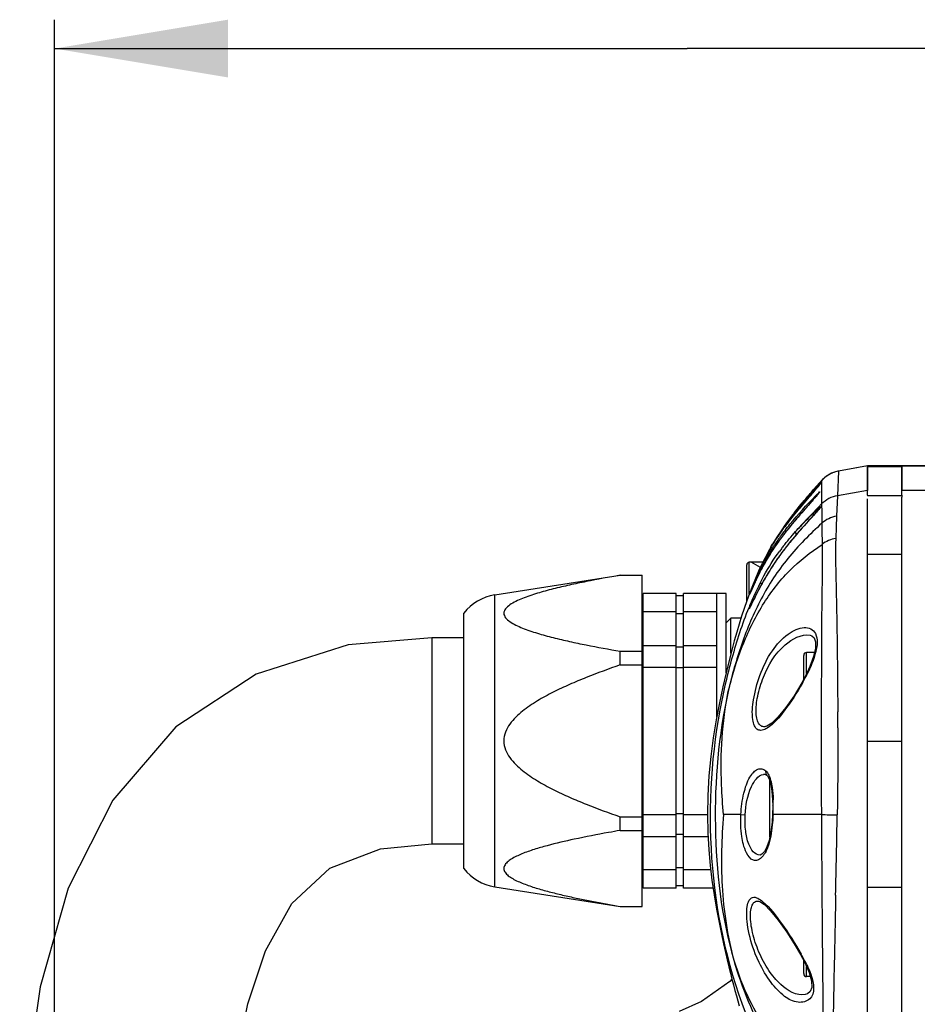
# Model space of a CAD drawing. Header units: millimetres. Extents: x -741 to 6994, y 0 to 4947.
# Tile 16 of 97: x 1267 to 1450, y 3708 to 3909. Entities that reach past the tile are written whole.
import ezdxf

# ---------------------------------------------------------------- set-up
doc = ezdxf.new("R2010")
doc.units = ezdxf.units.MM
doc.header["$LTSCALE"] = 384.676471
doc.layers.get('0').update_dxf_attribs({"linetype": 'CONTINUOUS'})
for name, color, linetype in [('304102000211DXF_CONTINUOUS_LINE', 7, 'CONTINUOUS'), ('304102000212DXF_CONTINUOUS_LINE', 7, 'CONTINUOUS'), ('304103000200DXF_CONTINUOUS_LINE', 7, 'CONTINUOUS'), ('304104000572DXF_CONTINUOUS_LINE', 7, 'CONTINUOUS'), ('304105000405DXF_CONTINUOUS_LINE', 7, 'CONTINUOUS'), ('304109000080DXF_CONTINUOUS_LINE', 7, 'CONTINUOUS'), ('304109000081DXF_CONTINUOUS_LINE', 7, 'CONTINUOUS'), ('304109000083DXF_CONTINUOUS_LINE', 7, 'CONTINUOUS'), ('501023000054DXF_CONTINUOUS_LINE', 7, 'CONTINUOUS'), ('501023000062DXF_CONTINUOUS_LINE', 7, 'CONTINUOUS'), ('R20-1600T2_XDXF_CONTINUOUS_LINE', 7, 'CONTINUOUS'), ('运动范围_DXF_DIMENSION', 7, 'CONTINUOUS')]:
    doc.layers.add(name, color=color, linetype=linetype)
doc.styles.get("Standard").update_dxf_attribs({"font": 'txt', "width": 0.7})
doc.dimstyles.new('DIMSTYLE_2', dxfattribs={"dimtxt": 58.823529, "dimasz": 35.294118, "dimexe": 1, "dimexo": 0, "dimgap": 2.5, "dimtad": 1, "dimdsep": 46, "dimtxsty": 'Standard', "dimblk": '_FILLED', "dimblk1": '_FILLED', "dimblk2": '_FILLED', "dimcen": 0.09, "dimclrt": 5, "dimazin": 2, "dimtp": 0.01, "dimtm": 0.01, "dimtfac": 1, "dimtofl": 0, "dimtmove": 0, "dimatfit": 3, "dimldrblk": '_FILLED', "dimfxl": 0, "dimtolj": 1, "dimarcsym": 0})

# ---------------------------------------------------------------- blocks, each defined once
blk = doc.blocks.new('_FILLED')
at = {"color": 0, "linetype": 'ByBlock'}
blk.add_solid([(0, 0), (-1, 0.1667), (-1, -0.1667)], dxfattribs=at)
blk = doc.blocks.new('*D5')
at = {"layer": '运动范围_DXF_DIMENSION', "color": 2, "linetype": 'Continuous', "transparency": 16777216}
for p, q in [((1274.07, 3421.21), (1274.07, 3908.78)), ((1531.57, 3770.46), (1531.57, 3908.78)), ((1274.07, 3902.9), (1402.82, 3902.9)), ((1531.57, 3902.9), (1402.82, 3902.9))]:
    blk.add_line(p, q, dxfattribs=at)
at = {"layer": '运动范围_DXF_DIMENSION', "color": 2, "linetype": 'Continuous', "transparency": 16777216, "xscale": 35.2941176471, "yscale": 35.2941176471, "zscale": 35.2941176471, "rotation": 180}
blk.add_blockref('_FILLED', (1274.07, 3902.9), dxfattribs=at)
at = {"layer": '运动范围_DXF_DIMENSION', "color": 2, "linetype": 'Continuous', "transparency": 16777216, "xscale": 35.2941176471, "yscale": 35.2941176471, "zscale": 35.2941176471}
blk.add_blockref('_FILLED', (1531.57, 3902.9), dxfattribs=at)

msp = doc.modelspace()

# ---------------------------------------------------------------- linework, layer by layer
at = {"layer": '304102000211DXF_CONTINUOUS_LINE', "color": 7, "linetype": 'Continuous'}
for p, q in [((1454.539, 3817.949), (1439.571, 3817.901)), ((1439.571, 3817.754), (1439.571, 3817.9)), ((1446.571, 3817.754), (1439.571, 3817.754)), ((1446.571, 3811.982), (1446.571, 3817.754)), ((1446.571, 3682.258), (1446.571, 3811.586))]:
    msp.add_line(p, q, dxfattribs=at)
at = {"layer": '304102000211DXF_CONTINUOUS_LINE', "color": 9, "linetype": 'Continuous'}
for p, q in [((1439.571, 3817.9), (1442.682, 3817.911)), ((1442.682, 3817.911), (1445.501, 3817.921)), ((1445.501, 3817.921), (1446.567, 3817.924)), ((1473.571, 3812.931), (1446.571, 3812.931))]:
    msp.add_line(p, q, dxfattribs=at)
msp.add_open_spline([(1446.567, 3817.924), (1448.582, 3817.931), (1450.598, 3817.937), (1452.613, 3817.943)], degree=3, dxfattribs=at)
at = {"layer": '304102000212DXF_CONTINUOUS_LINE', "color": 7, "linetype": 'Continuous'}
for p, q in [((1439.571, 3817.907), (1433.656, 3816.85)), ((1439.571, 3817.754), (1439.571, 3817.906)), ((1439.571, 3811.968), (1439.571, 3817.677)), ((1429.065, 3813.637), (1428.54, 3813.037)), ((1429.27, 3813.432), (1428.795, 3812.883)), ((1429.485, 3814.114), (1429.065, 3813.637)), ((1429.529, 3813.733), (1429.27, 3813.432)), ((1429.81, 3814.479), (1429.485, 3814.114)), ((1429.742, 3813.982), (1429.529, 3813.733)), ((1429.91, 3814.18), (1429.742, 3813.982)), ((1430.034, 3814.328), (1429.91, 3814.18)), ((1428.93, 3811.514), (1428.522, 3811.049)), ((1424.699, 3808.425), (1426.271, 3810.375)), ((1427.307, 3811.169), (1426.796, 3810.575)), ((1427.476, 3809.866), (1426.848, 3809.155)), ((1428.522, 3811.049), (1427.476, 3809.866)), ((1439.571, 3682.012), (1439.571, 3811.214)), ((1428.949, 3808.269), (1428.484, 3807.758)), ((1422.952, 3806.101), (1421.973, 3804.701)), ((1421.111, 3803.388), (1420.24, 3801.969)), ((1421.973, 3804.701), (1421.111, 3803.388)), ((1419.916, 3801.412), (1420.24, 3801.968)), ((1416.122, 3793.476), (1415.533, 3791.956)), ((1416.74, 3794.978), (1416.122, 3793.476)), ((1415.989, 3792.767), (1415.651, 3791.981)), ((1416.124, 3793.076), (1415.989, 3792.767)), ((1418.73, 3755.093), (1418.735, 3755.092)), ((1419.102, 3754.904), (1419.195, 3754.804)), ((1420.236, 3747.234), (1420.222, 3746.908)), ((1420.261, 3748.38), (1420.236, 3747.234)), ((1420.262, 3748.694), (1420.261, 3748.38)), ((1418.871, 3739.904), (1418.875, 3739.91))]:
    msp.add_line(p, q, dxfattribs=at)
at = {"layer": '304102000212DXF_CONTINUOUS_LINE', "color": 9, "linetype": 'Continuous'}
for p, q in [((1433.669, 3816.852), (1433.439, 3811.851)), ((1433.655, 3816.85), (1433.669, 3816.852)), ((1428.962, 3813.212), (1429.113, 3813.38)), ((1430.186, 3814.883), (1430.191, 3814.545)), ((1430.191, 3814.522), (1430.197, 3813.778)), ((1430.197, 3813.778), (1430.204, 3812.767)), ((1429.003, 3811.597), (1428.874, 3811.45)), ((1429.074, 3811.678), (1429.003, 3811.597)), ((1430.204, 3812.767), (1430.212, 3811.545)), ((1430.212, 3811.545), (1430.215, 3811.013)), ((1433.439, 3811.851), (1433.265, 3807.69)), ((1439.571, 3812.931), (1433.439, 3811.851)), ((1430.215, 3811.013), (1430.221, 3810.167)), ((1430.221, 3810.167), (1430.235, 3808.493)), ((1430.235, 3808.493), (1430.242, 3807.949)), ((1430.242, 3807.949), (1430.266, 3806.241)), ((1422.578, 3805.518), (1422.629, 3805.588)), ((1423.517, 3805.233), (1423.476, 3805.181)), ((1418.759, 3798.351), (1418.722, 3798.286)), ((1415.947, 3789.736), (1415.864, 3789.562)), ((1427.872, 3783.436), (1427.902, 3783.431)), ((1433.42, 3778.184), (1433.423, 3777.875)), ((1433.447, 3775.669), (1433.454, 3774.937)), ((1433.48, 3771.941), (1433.482, 3771.683)), ((1430.152, 3767.288), (1430.152, 3766.926)), ((1433.5, 3768.941), (1433.503, 3768.274)), ((1433.503, 3768.274), (1433.506, 3767.86)), ((1419.658, 3742.316), (1419.658, 3753.781)), ((1413.786, 3746.931), (1410.264, 3746.931)), ((1413.786, 3746.931), (1414.669, 3746.885)), ((1430.169, 3746.931), (1420.336, 3746.931)), ((1430.169, 3746.931), (1430.171, 3746.598)), ((1433.08, 3730.48), (1432.947, 3723.915)), ((1432.942, 3723.653), (1432.906, 3721.904)), ((1432.947, 3723.915), (1432.942, 3723.653)), ((1417.489, 3716.822), (1416.725, 3718.592)), ((1432.778, 3715.662), (1432.741, 3713.887)), ((1432.783, 3715.926), (1432.778, 3715.662)), ((1426.896, 3710.254), (1426.879, 3710.251))]:
    msp.add_line(p, q, dxfattribs=at)
at = {"layer": '304102000212DXF_CONTINUOUS_LINE', "color": 7, "linetype": 'Continuous'}
for points in [[(1433.657, 3816.85), (1433.509, 3816.822), (1432.854, 3816.649), (1432.241, 3816.412), (1431.68, 3816.122), (1431.191, 3815.804), (1430.792, 3815.488), (1430.515, 3815.235), (1430.358, 3815.078), (1430.252, 3814.966), (1430.155, 3814.862), (1430.054, 3814.751), (1429.81, 3814.479)], [(1430.142, 3814.462), (1430.142, 3814.462), (1430.135, 3814.452), (1430.113, 3814.425), (1430.079, 3814.383), (1430.034, 3814.328)], [(1428.54, 3813.037), (1428.238, 3812.689), (1427.91, 3812.311), (1427.557, 3811.9), (1427.18, 3811.458), (1426.781, 3810.986), (1426.275, 3810.38)], [(1428.795, 3812.883), (1428.422, 3812.453), (1428.219, 3812.22), (1427.307, 3811.169)], [(1429.74, 3812.474), (1429.738, 3812.471), (1429.712, 3812.437), (1429.663, 3812.374), (1429.592, 3812.288), (1429.501, 3812.178), (1429.389, 3812.045), (1429.256, 3811.89), (1429.103, 3811.713), (1428.93, 3811.514)], [(1426.796, 3810.575), (1426.527, 3810.261), (1426.251, 3809.937), (1425.968, 3809.603), (1425.677, 3809.258), (1425.38, 3808.903), (1425.077, 3808.538), (1424.769, 3808.163), (1424.455, 3807.778), (1424.138, 3807.384), (1423.816, 3806.979), (1423.491, 3806.565), (1423.164, 3806.141), (1422.836, 3805.707), (1422.702, 3805.529)], [(1429.928, 3809.4), (1429.926, 3809.397), (1429.894, 3809.353), (1429.83, 3809.273), (1429.741, 3809.165), (1429.627, 3809.032), (1429.49, 3808.875), (1429.331, 3808.695), (1429.15, 3808.493), (1428.949, 3808.269)], [(1424.7, 3808.427), (1424.119, 3807.675), (1422.952, 3806.101)], [(1426.848, 3809.155), (1426.512, 3808.771), (1426.16, 3808.369), (1425.796, 3807.949), (1425.419, 3807.512), (1425.031, 3807.057), (1424.632, 3806.586), (1424.224, 3806.097), (1423.809, 3805.592)], [(1428.484, 3807.758), (1427.941, 3807.162), (1427.327, 3806.487)], [(1423.809, 3805.592), (1423.386, 3805.07), (1422.958, 3804.532), (1422.526, 3803.977), (1422.189, 3803.534)], [(1427.327, 3806.487), (1426.995, 3806.12), (1426.65, 3805.736), (1426.29, 3805.333), (1425.919, 3804.913), (1425.536, 3804.475), (1425.144, 3804.021), (1424.743, 3803.551), (1424.334, 3803.064), (1423.919, 3802.561), (1423.499, 3802.042), (1423.076, 3801.508), (1422.65, 3800.959), (1422.326, 3800.532)], [(1422.189, 3803.534), (1422.052, 3803.353), (1421.784, 3802.992), (1421.52, 3802.631), (1421.261, 3802.27), (1421.006, 3801.908), (1420.756, 3801.546), (1420.511, 3801.185)], [(1419.916, 3801.412), (1419.826, 3801.254), (1419.63, 3800.904), (1419.44, 3800.557), (1419.256, 3800.215), (1419.078, 3799.878), (1418.907, 3799.547)], [(1422.326, 3800.532), (1422.133, 3800.274), (1421.684, 3799.661), (1421.248, 3799.049), (1420.828, 3798.44), (1420.422, 3797.835), (1420.033, 3797.236), (1419.661, 3796.646), (1419.306, 3796.067), (1418.968, 3795.501), (1418.647, 3794.949), (1418.344, 3794.415), (1418.058, 3793.899), (1417.789, 3793.403), (1417.538, 3792.93), (1417.303, 3792.481), (1417.085, 3792.056), (1416.884, 3791.658), (1416.699, 3791.286), (1416.529, 3790.942), (1416.375, 3790.625), (1416.235, 3790.337)], [(1420.511, 3801.185), (1420.272, 3800.824), (1420.038, 3800.465), (1419.811, 3800.107), (1419.589, 3799.751), (1419.373, 3799.398), (1419.164, 3799.048), (1418.96, 3798.701), (1418.763, 3798.359), (1418.573, 3798.022), (1418.388, 3797.689), (1418.21, 3797.362)], [(1418.397, 3798.576), (1418.074, 3797.92), (1417.391, 3796.46), (1416.74, 3794.978)], [(1418.21, 3797.362), (1418.038, 3797.041), (1417.872, 3796.727), (1417.713, 3796.42), (1417.56, 3796.12), (1417.413, 3795.828), (1417.272, 3795.545), (1417.138, 3795.271), (1417.01, 3795.005)], [(1417.01, 3795.005), (1416.888, 3794.75), (1416.772, 3794.504), (1416.662, 3794.268), (1416.558, 3794.042), (1416.46, 3793.827), (1416.367, 3793.623), (1416.281, 3793.429), (1416.124, 3793.076)], [(1415.533, 3791.956), (1414.973, 3790.421), (1414.44, 3788.878), (1413.93, 3787.319), (1413.435, 3785.726), (1412.945, 3784.074), (1412.449, 3782.32), (1411.932, 3780.406), (1411.382, 3778.271), (1410.779, 3775.816), (1410.118, 3772.957), (1409.423, 3769.697), (1408.757, 3766.185), (1408.161, 3762.52), (1407.661, 3758.724), (1407.275, 3754.778), (1407.037, 3750.78), (1406.962, 3746.863), (1407.039, 3743.182), (1407.237, 3739.765), (1407.529, 3736.569), (1407.895, 3733.531), (1408.331, 3730.554), (1408.823, 3727.651), (1409.333, 3724.945), (1409.811, 3722.598), (1410.243, 3720.6)], [(1415.651, 3791.981), (1415.63, 3791.934), (1415.614, 3791.898), (1415.603, 3791.874), (1415.602, 3791.871)], [(1416.235, 3790.337), (1415.815, 3789.463), (1415.742, 3789.312), (1415.68, 3789.187), (1415.63, 3789.087), (1415.592, 3789.014), (1415.568, 3788.968), (1415.566, 3788.964)], [(1427.872, 3783.436), (1428.241, 3783.329), (1428.711, 3782.909), (1428.976, 3782.067), (1428.948, 3780.777), (1428.583, 3779.123), (1427.852, 3777.101), (1427.061, 3775.375)], [(1427.061, 3775.375), (1426.216, 3773.769), (1424.629, 3771.132), (1422.94, 3768.71), (1421.407, 3766.842), (1420.089, 3765.56), (1419.059, 3764.9), (1418.849, 3764.836)], [(1418.735, 3755.092), (1418.918, 3755.032), (1419.099, 3754.907)], [(1419.195, 3754.804), (1419.529, 3754.202), (1419.854, 3753.146)], [(1419.854, 3753.146), (1420.097, 3751.708), (1420.234, 3749.949), (1420.262, 3748.695)], [(1420.222, 3746.909), (1420.121, 3745.408), (1419.868, 3743.325), (1419.513, 3741.616), (1419.091, 3740.357), (1418.875, 3739.91)], [(1418.871, 3739.904), (1418.567, 3739.418), (1418.069, 3738.867), (1417.735, 3738.686), (1417.688, 3738.679)], [(1417.452, 3729.274), (1417.628, 3729.215), (1418.573, 3728.578), (1419.842, 3727.304), (1421.364, 3725.44), (1423.113, 3722.993), (1424.858, 3720.275), (1425.921, 3718.447)], [(1410.243, 3720.6), (1410.634, 3718.866), (1410.995, 3717.322), (1411.335, 3715.91), (1411.661, 3714.598), (1411.973, 3713.373)], [(1425.921, 3718.447), (1426.789, 3716.792), (1427.677, 3714.749)], [(1411.973, 3713.373), (1412.273, 3712.221), (1412.569, 3711.117)], [(1427.677, 3714.749), (1428.159, 3713.047), (1428.215, 3711.731), (1427.911, 3710.88), (1427.324, 3710.386), (1426.879, 3710.251)], [(1412.569, 3711.117), (1412.864, 3710.045), (1413.161, 3708.991), (1413.463, 3707.948)]]:
    msp.add_lwpolyline(points, dxfattribs=at)
at = {"layer": '304102000212DXF_CONTINUOUS_LINE', "color": 9, "linetype": 'Continuous'}
for centre, radius, start, end in [((1434.701, 3810.963), 5.977, 112.39455, 113.29813), ((1434.718, 3810.92), 6.024, 100.02438, 112.3836), ((1121.973, 4079.132), 406.237, 318.98959, 319.14366), ((1297.127, 3926.849), 175.141, 318.55595, 318.78429), ((1418.197, 3821.747), 14.812, 319.98378, 320.68841), ((1615.051, 3626.962), 260.242, 135.25297, 135.41902), ((1505.063, 3739.11), 104.986, 139.12068, 140.77058), ((1487.533, 3757.283), 80.919, 140.85237, 140.99766), ((1403.348, 3831.929), 34.858, 318.40413, 318.74046), ((1410.7, 3825.478), 25.077, 318.74407, 319.08137), ((1477.039, 3764.944), 67.821, 141.54394, 143.24248), ((1485.889, 3754.9), 80.147, 140.84543, 141.09713), ((1458.01, 3776.849), 44.962, 143.6113, 146.6766), ((1463.26, 3772.427), 51.522, 142.85793, 145.94908), ((1476.055, 3762.767), 67.554, 141.10809, 142.87933), ((1454.787, 3779.009), 41.082, 146.72388, 147.06613), ((1472.697, 3762.611), 63.049, 140.92707, 143.02255), ((1458.904, 3775.492), 46.197, 146.66427, 150.34295), ((1457.243, 3776.55), 44.228, 146.00983, 146.62674), ((1465.693, 3767.878), 54.285, 143.4522, 145.04095), ((1468.251, 3765.997), 57.461, 143.05342, 143.46422), ((1466.875, 3772.453), 54.842, 152.8343, 156.55328), ((1464.063, 3772.562), 52.13, 150.43169, 153.33369), ((1465.156, 3768.322), 53.591, 145.10166, 149.90146), ((1469.753, 3769.685), 58.506, 153.31688, 155.12299), ((1472.597, 3765.794), 61.743, 152.93852, 157.30945), ((1466.166, 3772.686), 54.098, 156.4814, 158.63968), ((1478.332, 3765.726), 67.954, 155.36474, 156.63418), ((1473.509, 3767.924), 62.654, 155.1063, 155.3536), ((1479.762, 3762.703), 69.545, 157.23726, 157.75118), ((1391.883, 3792.951), 39.455, 331.62287, 333.50883), ((1388.65, 3794.683), 43.123, 330.78515, 331.63925), ((179.047, 3761.806), 1254.473, 0.125611, 0.276493), ((7224.228, 3759.813), 5794.081, 179.9296626, 180.0438344), ((3512.513, 3756.102), 2082.364, 180.019848, 180.252325), ((1418.596, 3753.538), 1.56, 85.06473, 97.67432), ((1386.666, 3748.687), 33.712, 0.18164, 2.11003), ((1384.114, 3748.66), 36.264, 357.26761, 358.46393), ((1383.753, 3748.671), 36.625, 358.46155, 359.00718), ((1383.863, 3748.67), 36.515, 359.00706, 359.57815), ((1384.322, 3748.667), 36.055, 359.57732, 0.20143), ((1455.018, 4689.571), 942.967, 268.489968, 268.686306), ((-5004.843, 3864.508), 6439.317, 358.8073573, 358.9530563), ((1387.297, 3696.697), 44.479, 27.88216, 29.32471), ((1396.489, 3701.546), 34.087, 25.75896, 27.90256)]:
    msp.add_arc(centre, radius, start, end, dxfattribs=at)
at = {"layer": '304102000212DXF_CONTINUOUS_LINE', "color": 7, "linetype": 'Continuous'}
for centre, radius, start, end in [((1576.92, 3683.716), 196.826, 138.65546, 138.79999), ((1461.904, 3776.96), 48.602, 144.01328, 146.20016), ((1465.318, 3773.709), 53.185, 143.25131, 145.33069), ((1457.582, 3779.872), 43.39, 146.85092, 149.38598), ((1458.67, 3778.327), 45.09, 145.35181, 146.7176), ((1458.068, 3779.551), 43.973, 146.22524, 146.84744), ((1460.744, 3771.801), 48.515, 142.18991, 143.20404), ((1459.222, 3772.943), 46.611, 143.20717, 143.7258)]:
    msp.add_arc(centre, radius, start, end, dxfattribs=at)
at = {"layer": '304102000212DXF_CONTINUOUS_LINE', "color": 9, "linetype": 'Continuous'}
for points in [[(1439.571, 3817.906), (1437.604, 3817.554), (1435.637, 3817.203), (1433.669, 3816.852)], [(1432.337, 3816.453), (1431.522, 3816.102), (1430.769, 3815.552), (1430.186, 3814.883)], [(1429.541, 3812.223), (1429.387, 3812.04), (1429.231, 3811.859), (1429.074, 3811.678)], [(1433.439, 3811.851), (1432.247, 3811.64), (1431.074, 3811.026), (1430.221, 3810.167)], [(1429.691, 3809.631), (1428.056, 3807.972), (1426.444, 3806.287), (1424.913, 3804.533)], [(1429.946, 3809.407), (1429.85, 3809.286), (1429.75, 3809.169), (1429.649, 3809.053)], [(1422.629, 3805.588), (1423.278, 3806.48), (1423.955, 3807.352), (1424.65, 3808.21)], [(1429.417, 3808.788), (1429.188, 3808.53), (1428.956, 3808.274), (1428.724, 3808.019)], [(1433.265, 3807.69), (1432.171, 3807.501), (1431.092, 3806.982), (1430.266, 3806.241)], [(1433.11, 3803.16), (1432.109, 3802.995), (1431.119, 3802.566), (1430.322, 3801.939)], [(1415.864, 3789.562), (1415.782, 3789.392), (1415.701, 3789.221), (1415.616, 3789.053)], [(1433.376, 3781.603), (1433.385, 3780.956), (1433.394, 3780.308), (1433.402, 3779.661)], [(1433.402, 3779.661), (1433.408, 3779.168), (1433.414, 3778.676), (1433.42, 3778.184)], [(1433.423, 3777.875), (1433.432, 3777.14), (1433.44, 3776.405), (1433.447, 3775.669)], [(1433.454, 3774.937), (1433.464, 3773.939), (1433.472, 3772.94), (1433.48, 3771.941)], [(1433.482, 3771.683), (1433.486, 3771.193), (1433.489, 3770.703), (1433.492, 3770.213)], [(1433.492, 3770.213), (1433.495, 3769.789), (1433.498, 3769.365), (1433.5, 3768.941)], [(1433.517, 3764.557), (1433.518, 3764.062), (1433.519, 3763.567), (1433.519, 3763.073)], [(1418.84, 3755.84), (1418.753, 3755.529), (1418.852, 3755.115), (1419.099, 3754.906)], [(1419.588, 3754.671), (1419.68, 3754.439), (1419.758, 3754.2), (1419.826, 3753.96)], [(1419.826, 3753.96), (1419.892, 3753.725), (1419.948, 3753.488), (1419.997, 3753.249)], [(1418.843, 3739.338), (1418.779, 3739.516), (1418.78, 3739.739), (1418.871, 3739.904)], [(1419.071, 3739.797), (1419.001, 3739.641), (1418.926, 3739.487), (1418.843, 3739.338)], [(1419.465, 3740.882), (1419.355, 3740.514), (1419.227, 3740.149), (1419.071, 3739.797)]]:
    msp.add_open_spline(points, degree=3, dxfattribs=at)
at = {"layer": '304102000212DXF_CONTINUOUS_LINE', "color": 7, "linetype": 'Continuous'}
for points, knots in [([(1426.271, 3810.375), (1426.51, 3810.663), (1427.351, 3811.667), (1428.208, 3812.659), (1428.825, 3813.363)], [0, 0, 0, 0, 0.2856673, 1, 1, 1, 1]), ([(1429.152, 3813.736), (1429.303, 3813.908), (1429.55, 3814.176), (1429.908, 3814.612), (1430.043, 3814.701), (1430.185, 3814.912), (1430.186, 3814.883)], [0, 0, 0, 0, 0.4438462, 0.759253, 0.9433458, 1, 1, 1, 1]), ([(1420.976, 3803.071), (1420.728, 3802.694), (1419.803, 3801.234), (1418.967, 3799.718), (1418.397, 3798.576)], [0, 0, 0, 0, 0.2613865, 1, 1, 1, 1]), ([(1417.614, 3793.883), (1417.888, 3794.432), (1419.085, 3796.728), (1420.474, 3798.927), (1421.644, 3800.521)], [0, 0, 0, 0, 0.2366337, 1, 1, 1, 1])]:
    msp.add_open_spline(points, degree=3, knots=knots, dxfattribs=at)
at = {"layer": '304102000212DXF_CONTINUOUS_LINE', "color": 9, "linetype": 'Continuous'}
for points, knots in [([(1429.113, 3813.38), (1429.245, 3813.526), (1429.603, 3813.915), (1429.949, 3814.317), (1430.191, 3814.545)], [0, 0, 0, 0, 0.3722486, 1, 1, 1, 1]), ([(1429.871, 3814.133), (1429.827, 3814.081), (1429.615, 3813.831), (1429.401, 3813.583), (1429.231, 3813.386)], [0, 0, 0, 0, 0.2085105, 1, 1, 1, 1]), ([(1430.191, 3814.522), (1430.175, 3814.501), (1430.071, 3814.369), (1429.963, 3814.241), (1429.871, 3814.133)], [0, 0, 0, 0, 0.154719, 1, 1, 1, 1]), ([(1430.191, 3814.545), (1430.198, 3814.551), (1430.234, 3814.576), (1430.2, 3814.534), (1430.191, 3814.522)], [0, 0, 0, 0, 0.389125, 1, 1, 1, 1]), ([(1421.815, 3803.523), (1422.447, 3804.381), (1424.709, 3807.251), (1427.17, 3809.958), (1428.978, 3811.808)], [0, 0, 0, 0, 0.2917584, 1, 1, 1, 1]), ([(1428.515, 3812.561), (1428.177, 3812.172), (1426.622, 3810.383), (1425.083, 3808.577), (1423.93, 3807.123)], [0, 0, 0, 0, 0.2172839, 1, 1, 1, 1]), ([(1424.779, 3808.369), (1425.161, 3808.839), (1426.527, 3810.478), (1427.939, 3812.078), (1428.962, 3813.212)], [0, 0, 0, 0, 0.2839091, 1, 1, 1, 1]), ([(1428.978, 3811.808), (1429.149, 3811.983), (1429.46, 3812.306), (1429.658, 3812.472), (1429.865, 3812.676), (1429.83, 3812.5), (1429.726, 3812.448), (1429.657, 3812.363)], [0, 0, 0, 0, 0.4662109, 0.7286472, 0.7750539, 0.7928702, 1, 1, 1, 1]), ([(1428.413, 3810.926), (1428.213, 3810.698), (1427.299, 3809.666), (1426.387, 3808.634), (1425.684, 3807.82)], [0, 0, 0, 0, 0.2199845, 1, 1, 1, 1]), ([(1428.917, 3808.65), (1429.124, 3808.845), (1429.509, 3809.169), (1429.784, 3809.476), (1430.192, 3809.702), (1430.002, 3809.477), (1429.946, 3809.407)], [0, 0, 0, 0, 0.4720414, 0.766174, 0.8513631, 1, 1, 1, 1]), ([(1428.724, 3808.019), (1428.366, 3807.626), (1426.668, 3805.772), (1424.998, 3803.891), (1423.749, 3802.351)], [0, 0, 0, 0, 0.2115055, 1, 1, 1, 1]), ([(1424.913, 3804.533), (1425.28, 3804.942), (1426.575, 3806.353), (1427.922, 3807.715), (1428.917, 3808.65)], [0, 0, 0, 0, 0.2871535, 1, 1, 1, 1]), ([(1433.265, 3807.69), (1433.251, 3807.39), (1433.198, 3805.88), (1433.154, 3804.369), (1433.11, 3803.16)], [0, 0, 0, 0, 0.1989155, 1, 1, 1, 1]), ([(1430.266, 3806.241), (1427.828, 3803.994), (1423.108, 3799.329), (1417.633, 3790.93), (1413.754, 3781.698), (1411.948, 3775.24), (1411.212, 3771.978)], [0, 0, 0, 0, 0.2494143, 0.4966819, 0.748523, 1, 1, 1, 1]), ([(1430.269, 3806.244), (1430.269, 3805.959), (1430.281, 3804.525), (1430.308, 3803.091), (1430.326, 3801.942)], [0, 0, 0, 0, 0.1987068, 1, 1, 1, 1]), ([(1424.913, 3804.533), (1424.829, 3804.424), (1424.914, 3804.164), (1425.018, 3803.997), (1425.059, 3803.939)], [0, 0, 0, 0, 0.659134, 1, 1, 1, 1]), ([(1411.212, 3771.978), (1411.963, 3775.094), (1413.826, 3781.16), (1417.863, 3789.562), (1423.313, 3796.754), (1427.95, 3800.349), (1430.322, 3801.939)], [0, 0, 0, 0, 0.2640332, 0.5209627, 0.7646891, 1, 1, 1, 1]), ([(1418.083, 3797.492), (1418.246, 3797.809), (1418.939, 3799.12), (1419.694, 3800.399), (1420.307, 3801.344)], [0, 0, 0, 0, 0.2406308, 1, 1, 1, 1]), ([(1430.322, 3801.939), (1430.365, 3797.624), (1430.159, 3786.074), (1430.162, 3774.523), (1430.152, 3767.288)], [0, 0, 0, 0, 0.3735558, 1, 1, 1, 1]), ([(1433.11, 3803.16), (1433.005, 3800.327), (1433.185, 3793.137), (1433.315, 3785.954), (1433.376, 3781.603)], [0, 0, 0, 0, 0.3944436, 1, 1, 1, 1]), ([(1415.751, 3789.682), (1415.852, 3789.945), (1416.419, 3791.369), (1417.056, 3792.765), (1417.614, 3793.883)], [0, 0, 0, 0, 0.1842245, 1, 1, 1, 1]), ([(1418.791, 3795.198), (1418.476, 3794.655), (1417.473, 3792.864), (1416.564, 3791.021), (1415.947, 3789.736)], [0, 0, 0, 0, 0.3056256, 1, 1, 1, 1]), ([(1417.614, 3793.883), (1417.673, 3793.988), (1417.881, 3794.102), (1418.062, 3794.033), (1418.123, 3794.006)], [0, 0, 0, 0, 0.6424028, 1, 1, 1, 1]), ([(1415.611, 3791.889), (1415.594, 3791.851), (1415.543, 3791.727), (1415.635, 3792.067), (1415.71, 3792.202), (1415.784, 3792.391)], [0, 0, 0, 0, 0.1601652, 0.2220673, 1, 1, 1, 1]), ([(1415.95, 3792.676), (1415.912, 3792.589), (1415.799, 3792.326), (1415.687, 3792.063), (1415.611, 3791.889)], [0, 0, 0, 0, 0.334336, 1, 1, 1, 1]), ([(1415.616, 3789.053), (1415.572, 3788.965), (1415.225, 3788.474), (1415.641, 3789.395), (1415.751, 3789.682)], [0, 0, 0, 0, 0.2421096, 1, 1, 1, 1]), ([(1415.394, 3789.035), (1414.025, 3785.688), (1411.806, 3778.783), (1405.341, 3751.133), (1407.377, 3724.454), (1415.403, 3704.811)], [0, 0, 0, 0, 0.1271339, 0.2540504, 1, 1, 1, 1]), ([(1417.649, 3775.246), (1418.298, 3777.012), (1419.813, 3780.128), (1422.567, 3783.247), (1424.95, 3784.635), (1426.554, 3785.075), (1428.073, 3784.886), (1428.765, 3784.165), (1428.964, 3783.758)], [0, 0, 0, 0, 0.3402843, 0.6210745, 0.7363109, 0.8345626, 0.9180957, 1, 1, 1, 1]), ([(1418.383, 3774.931), (1419.363, 3777.369), (1421.592, 3781.249), (1426.08, 3783.735), (1427.872, 3783.436)], [0, 0, 0, 0, 0.5911587, 1, 1, 1, 1]), ([(1428.964, 3783.758), (1429.495, 3782.674), (1429.089, 3779.492), (1427.958, 3776.881), (1427.196, 3775.352)], [0, 0, 0, 0, 0.4139827, 1, 1, 1, 1]), ([(1419.139, 3764.533), (1418.819, 3764.33), (1418.218, 3763.993), (1416.666, 3764.165), (1415.94, 3766.995), (1416.295, 3770.584), (1417.06, 3773.645), (1417.649, 3775.246)], [0, 0, 0, 0, 0.0844375, 0.1487234, 0.3167809, 0.6196746, 1, 1, 1, 1]), ([(1418.827, 3764.832), (1418.58, 3764.788), (1418.043, 3764.803), (1417.384, 3765.384), (1417.023, 3766.349), (1416.79, 3768.26), (1417.146, 3771.233), (1417.873, 3773.663), (1418.383, 3774.931)], [0, 0, 0, 0, 0.0661186, 0.1323204, 0.2183663, 0.3328389, 0.6388514, 1, 1, 1, 1]), ([(1426.288, 3773.636), (1425.195, 3771.68), (1423.059, 3768.476), (1420.522, 3765.408), (1419.139, 3764.533)], [0, 0, 0, 0, 0.5778151, 1, 1, 1, 1]), ([(1411.212, 3771.978), (1409.193, 3763.032), (1407.679, 3744.577), (1409.793, 3726.115), (1412.336, 3717.288)], [0, 0, 0, 0, 0.4995809, 1, 1, 1, 1]), ([(1410.264, 3746.931), (1410.071, 3748.931), (1409.478, 3757.276), (1409.951, 3765.744), (1411.212, 3771.978)], [0, 0, 0, 0, 0.2400017, 1, 1, 1, 1]), ([(1433.519, 3763.073), (1433.521, 3761.776), (1433.518, 3756.369), (1433.474, 3750.962), (1433.4, 3746.852)], [0, 0, 0, 0, 0.2397581, 1, 1, 1, 1]), ([(1413.786, 3746.931), (1413.866, 3748.392), (1414.209, 3751.004), (1415.176, 3753.957), (1416.29, 3755.545), (1417.132, 3756.202), (1418.083, 3756.329), (1418.614, 3756.03), (1418.84, 3755.84)], [0, 0, 0, 0, 0.3691514, 0.6634039, 0.7715014, 0.8553891, 0.9253811, 1, 1, 1, 1]), ([(1418.84, 3755.84), (1418.916, 3755.776), (1419.24, 3755.439), (1419.452, 3755.011), (1419.588, 3754.671)], [0, 0, 0, 0, 0.2129457, 1, 1, 1, 1]), ([(1414.669, 3746.885), (1414.787, 3748.846), (1415.189, 3751.789), (1417.247, 3754.932), (1418.388, 3755.084)], [0, 0, 0, 0, 0.6306347, 1, 1, 1, 1]), ([(1419.997, 3753.249), (1420.049, 3752.995), (1420.24, 3751.897), (1420.323, 3750.783), (1420.355, 3749.928)], [0, 0, 0, 0, 0.2323735, 1, 1, 1, 1]), ([(1420.377, 3748.793), (1420.344, 3748.78), (1420.294, 3748.757), (1420.233, 3748.718), (1420.231, 3748.695)], [0, 0, 0, 0, 0.61088, 1, 1, 1, 1]), ([(1410.264, 3746.931), (1409.84, 3742.107), (1409.519, 3732.132), (1411.031, 3722.219), (1412.336, 3717.288)], [0, 0, 0, 0, 0.4870532, 1, 1, 1, 1]), ([(1417.96, 3738.148), (1417.73, 3737.93), (1417.235, 3737.565), (1415.858, 3737.577), (1414.509, 3739.591), (1413.816, 3742.766), (1413.706, 3745.449), (1413.786, 3746.931)], [0, 0, 0, 0, 0.0808853, 0.1492739, 0.3269382, 0.621111, 1, 1, 1, 1]), ([(1417.687, 3738.679), (1416.635, 3738.595), (1415.161, 3740.837), (1414.688, 3743.696), (1414.603, 3745.783), (1414.669, 3746.885)], [0, 0, 0, 0, 0.3421463, 0.6424395, 1, 1, 1, 1]), ([(1420.336, 3746.931), (1420.311, 3746.394), (1420.174, 3744.362), (1419.897, 3742.32), (1419.465, 3740.882)], [0, 0, 0, 0, 0.2636325, 1, 1, 1, 1]), ([(1420.336, 3746.931), (1420.304, 3746.929), (1420.26, 3746.92), (1420.2, 3746.924), (1420.19, 3746.91)], [0, 0, 0, 0, 0.6539723, 1, 1, 1, 1]), ([(1430.171, 3746.598), (1430.202, 3740.138), (1430.297, 3728.356), (1430.42, 3712.594), (1430.585, 3700.707), (1430.588, 3694.136), (1430.485, 3691.55)], [0, 0, 0, 0, 0.3520639, 0.6420706, 0.858977, 1, 1, 1, 1]), ([(1418.843, 3739.338), (1418.775, 3739.218), (1418.523, 3738.793), (1418.219, 3738.394), (1417.96, 3738.148)], [0, 0, 0, 0, 0.2786443, 1, 1, 1, 1]), ([(1416.725, 3718.592), (1416.051, 3720.312), (1415.318, 3722.875), (1414.928, 3726.143), (1414.997, 3728.015), (1415.278, 3729.396), (1416.525, 3730.518), (1417.675, 3729.647), (1418.252, 3729.161)], [0, 0, 0, 0, 0.3867813, 0.5537312, 0.6864262, 0.7794637, 0.842046, 1, 1, 1, 1]), ([(1417.461, 3718.931), (1416.912, 3720.213), (1416.106, 3722.678), (1415.655, 3725.702), (1415.805, 3727.667), (1416.097, 3728.655), (1416.682, 3729.287), (1417.2, 3729.318), (1417.43, 3729.278)], [0, 0, 0, 0, 0.3638626, 0.6737775, 0.7897204, 0.8758197, 0.9391452, 1, 1, 1, 1]), ([(1418.252, 3729.161), (1419.729, 3727.915), (1422.43, 3724.337), (1424.858, 3720.654), (1426.077, 3718.481)], [0, 0, 0, 0, 0.4368716, 1, 1, 1, 1]), ([(1432.906, 3721.904), (1432.895, 3721.389), (1432.855, 3719.397), (1432.814, 3717.404), (1432.783, 3715.926)], [0, 0, 0, 0, 0.2582172, 1, 1, 1, 1]), ([(1412.336, 3717.288), (1413.966, 3711.632), (1417.423, 3703.371), (1423.958, 3693.557), (1427.959, 3689.11), (1430.306, 3687.306)], [0, 0, 0, 0, 0.4992607, 0.7489603, 1, 1, 1, 1]), ([(1412.336, 3717.288), (1413.169, 3714.594), (1415.17, 3709.397), (1419.377, 3702.331), (1424.191, 3696.135), (1428.155, 3692.534), (1430.485, 3691.55)], [0, 0, 0, 0, 0.263376, 0.5177557, 0.7637921, 1, 1, 1, 1]), ([(1426.879, 3710.251), (1425.112, 3709.949), (1422.043, 3711.828), (1419.321, 3715.237), (1418.022, 3717.622), (1417.461, 3718.931)], [0, 0, 0, 0, 0.4015254, 0.680903, 1, 1, 1, 1]), ([(1427.794, 3709.384), (1427.198, 3708.822), (1425.148, 3708.384), (1422.305, 3709.963), (1419.646, 3712.855), (1418.172, 3715.383), (1417.489, 3716.822)], [0, 0, 0, 0, 0.1734899, 0.3854319, 0.6627317, 1, 1, 1, 1]), ([(1427.189, 3716.36), (1427.53, 3715.651), (1428.477, 3713.597), (1428.96, 3710.484), (1427.794, 3709.384)], [0, 0, 0, 0, 0.329421, 1, 1, 1, 1]), ([(1432.741, 3713.887), (1432.642, 3709.231), (1432.476, 3701.563), (1432.254, 3693.866), (1432.504, 3690.854)], [0, 0, 0, 0, 0.6063862, 1, 1, 1, 1])]:
    msp.add_open_spline(points, degree=3, knots=knots, dxfattribs=at)
at = {"layer": '304102000212DXF_CONTINUOUS_LINE', "color": 7, "linetype": 'Continuous'}
msp.add_open_spline([(1422.415, 3801.543), (1423.211, 3802.569), (1424.048, 3803.564), (1424.913, 3804.533)], degree=3, dxfattribs=at)
at = {"layer": '304103000200DXF_CONTINUOUS_LINE', "color": 7, "linetype": 'Continuous'}
msp.add_line((1411.971, 3713.381), (1411.537, 3712.93), dxfattribs=at)
msp.add_lwpolyline([(1411.537, 3712.93), (1405.799, 3708.845), (1401.231, 3706.818)], dxfattribs=at)
at = {"layer": '304104000572DXF_CONTINUOUS_LINE', "color": 7, "linetype": 'Continuous'}
for p in [(1410.771, 3785.931), (1411.771, 3779.783), (1413.81, 3786.931)]:
    msp.add_line(p, (1411.771, 3786.931), dxfattribs=at)
at = {"layer": '304105000405DXF_CONTINUOUS_LINE', "color": 7, "linetype": 'Continuous'}
for p, q in [((1439.571, 3817.737), (1439.571, 3812.931)), ((1446.571, 3817.737), (1439.571, 3817.737)), ((1446.571, 3817.737), (1446.571, 3812.931)), ((1439.571, 3811.968), (1439.571, 3811.791)), ((1446.571, 3811.982), (1446.571, 3811.586))]:
    msp.add_line(p, q, dxfattribs=at)
at = {"layer": '304105000405DXF_CONTINUOUS_LINE', "color": 9, "linetype": 'Continuous'}
for p, q in [((1439.571, 3811.887), (1446.571, 3811.887)), ((1439.571, 3799.931), (1446.571, 3799.931)), ((1446.571, 3761.772), (1439.571, 3761.772)), ((1446.571, 3732.091), (1439.571, 3732.091))]:
    msp.add_line(p, q, dxfattribs=at)
at = {"layer": '304109000080DXF_CONTINUOUS_LINE', "color": 7, "linetype": 'Continuous'}
for p, q in [((1393.871, 3731.932), (1393.871, 3791.931)), ((1400.621, 3791.931), (1393.871, 3791.931)), ((1400.621, 3731.931), (1400.621, 3791.931)), ((1402.121, 3791.431), (1400.621, 3791.431)), ((1402.121, 3731.931), (1402.121, 3791.931)), ((1408.871, 3791.931), (1402.121, 3791.931)), ((1408.871, 3767.096), (1408.871, 3791.931)), ((1393.871, 3791.181), (1393.711, 3791.181)), ((1393.871, 3789.927), (1393.711, 3789.927)), ((1393.871, 3781.379), (1400.621, 3781.379)), ((1402.121, 3781.379), (1408.871, 3781.379)), ((1402.121, 3781.007), (1400.621, 3781.007)), ((1393.871, 3776.931), (1400.621, 3776.931)), ((1402.121, 3776.795), (1400.621, 3776.795)), ((1402.121, 3776.931), (1408.871, 3776.931)), ((1393.871, 3746.931), (1400.621, 3746.931)), ((1402.121, 3747.068), (1400.621, 3747.068)), ((1402.121, 3746.931), (1406.963, 3746.931)), ((1393.871, 3742.484), (1400.621, 3742.484)), ((1402.121, 3742.856), (1400.621, 3742.856)), ((1402.121, 3742.484), (1407.079, 3742.484)), ((1393.871, 3733.936), (1393.711, 3733.936)), ((1393.871, 3732.681), (1393.711, 3732.681)), ((1400.621, 3731.931), (1393.871, 3731.931)), ((1402.121, 3732.431), (1400.621, 3732.431)), ((1408.129, 3731.931), (1402.121, 3731.931))]:
    msp.add_line(p, q, dxfattribs=at)
at = {"layer": '304109000080DXF_CONTINUOUS_LINE', "color": 9, "linetype": 'Continuous'}
for p, q in [((1400.621, 3788.208), (1393.871, 3788.208)), ((1402.121, 3787.77), (1400.621, 3787.77)), ((1408.871, 3788.208), (1402.121, 3788.208)), ((1400.621, 3735.655), (1393.871, 3735.655)), ((1402.121, 3736.093), (1400.621, 3736.093)), ((1407.639, 3735.655), (1402.121, 3735.655))]:
    msp.add_line(p, q, dxfattribs=at)
at = {"layer": '304109000081DXF_CONTINUOUS_LINE', "color": 7, "linetype": 'Continuous'}
for p, q in [((1408.871, 3788.208), (1408.871, 3791.931)), ((1410.771, 3791.931), (1408.871, 3791.931)), ((1410.771, 3775.782), (1410.771, 3791.931)), ((1408.871, 3766.79), (1408.871, 3767.096))]:
    msp.add_line(p, q, dxfattribs=at)
at = {"layer": '304109000083DXF_CONTINUOUS_LINE', "color": 7, "linetype": 'Continuous'}
for p, q in [((1363.676, 3791.637), (1389.211, 3795.681)), ((1389.211, 3795.643), (1389.211, 3795.681)), ((1389.211, 3795.681), (1393.711, 3795.681)), ((1389.211, 3795.643), (1393.711, 3795.643)), ((1393.711, 3728.181), (1393.711, 3795.681)), ((1357.371, 3735.931), (1357.371, 3787.931)), ((1389.211, 3777.393), (1389.211, 3780.181)), ((1389.211, 3780.181), (1393.711, 3780.181)), ((1389.211, 3777.393), (1393.711, 3777.393)), ((1389.211, 3743.682), (1389.211, 3746.47)), ((1389.211, 3746.47), (1393.711, 3746.47)), ((1389.211, 3743.682), (1393.711, 3743.682)), ((1363.676, 3732.226), (1389.211, 3728.181)), ((1389.211, 3728.181), (1389.211, 3728.22)), ((1389.211, 3728.22), (1393.711, 3728.22)), ((1389.211, 3728.181), (1393.711, 3728.181))]:
    msp.add_line(p, q, dxfattribs=at)
at = {"layer": '304109000083DXF_CONTINUOUS_LINE', "color": 9, "linetype": 'Continuous'}
msp.add_line((1363.676, 3732.226), (1363.676, 3791.637), dxfattribs=at)
at = {"layer": '304109000083DXF_CONTINUOUS_LINE', "color": 7, "linetype": 'Continuous'}
for centre, start, end in [((1365.24, 3781.76), 99, 141.89276), ((1365.24, 3742.103), 218.10724, 261)]:
    msp.add_arc(centre, 10, start, end, dxfattribs=at)
for points, knots in [([(1389.211, 3795.643), (1386.905, 3795.244), (1383.465, 3794.615), (1378.927, 3793.666), (1375.605, 3792.888), (1372.904, 3792.157), (1370.823, 3791.493), (1369.348, 3790.954), (1367.98, 3790.359), (1366.792, 3789.685), (1365.865, 3788.941), (1365.387, 3787.912), (1365.865, 3786.883), (1366.792, 3786.14), (1367.98, 3785.465), (1369.348, 3784.871), (1370.823, 3784.331), (1372.904, 3783.668), (1375.605, 3782.936), (1378.927, 3782.159), (1383.465, 3781.209), (1386.905, 3780.58), (1389.211, 3780.181)], [0, 0, 0, 0, 0.1376184, 0.2055863, 0.2726339, 0.3381904, 0.3700733, 0.4010098, 0.4305066, 0.4576862, 0.4811116, 0.4999992, 0.5188872, 0.5423123, 0.5694919, 0.5989892, 0.6299261, 0.6618092, 0.7273659, 0.7944136, 0.8623815, 1, 1, 1, 1]), ([(1389.211, 3777.393), (1386.892, 3776.591), (1383.433, 3775.324), (1378.904, 3773.428), (1375.569, 3771.866), (1372.333, 3770.107), (1369.776, 3768.394), (1367.929, 3766.773), (1366.71, 3765.385), (1365.786, 3763.774), (1365.409, 3761.932), (1365.786, 3760.089), (1366.71, 3758.478), (1367.929, 3757.09), (1369.776, 3755.469), (1372.333, 3753.756), (1375.569, 3751.997), (1378.904, 3750.435), (1383.433, 3748.539), (1386.892, 3747.272), (1389.211, 3746.47)], [0, 0, 0, 0, 0.1250447, 0.1875708, 0.250095, 0.3126132, 0.3751097, 0.4063719, 0.4376249, 0.4688479, 0.4999986, 0.5311503, 0.5623734, 0.5936268, 0.6248895, 0.6873865, 0.7499048, 0.8124291, 0.8749552, 1, 1, 1, 1]), ([(1389.211, 3743.682), (1388.425, 3743.546), (1385.303, 3742.994), (1382.189, 3742.394), (1379.869, 3741.896)], [0, 0, 0, 0, 0.2517501, 1, 1, 1, 1]), ([(1379.869, 3741.896), (1378.021, 3741.499), (1375.284, 3740.864), (1371.739, 3739.847), (1369.644, 3739.121), (1368.096, 3738.444), (1367.071, 3737.894), (1366.224, 3737.283), (1365.612, 3736.582), (1365.463, 3735.705), (1365.913, 3734.918), (1366.659, 3734.278), (1367.613, 3733.7), (1368.706, 3733.18), (1370.309, 3732.538), (1372.444, 3731.84), (1375.105, 3731.107), (1377.848, 3730.444), (1380.643, 3729.833), (1384.432, 3729.07), (1387.294, 3728.551), (1389.211, 3728.22)], [0, 0, 0, 0, 0.1365839, 0.2028455, 0.2664535, 0.2965746, 0.32484, 0.3503046, 0.3719096, 0.3904149, 0.41027, 0.4340805, 0.4612115, 0.4905813, 0.521441, 0.5859424, 0.6527002, 0.7208128, 0.7898177, 0.8594506, 1, 1, 1, 1])]:
    msp.add_open_spline(points, degree=3, knots=knots, dxfattribs=at)
at = {"layer": '501023000054DXF_CONTINUOUS_LINE', "color": 7, "linetype": 'Continuous'}
for p, q in [((1426.571, 3774.445), (1426.571, 3779.331)), ((1428.761, 3779.931), (1427.171, 3779.931)), ((1426.571, 3714.531), (1426.571, 3717.206)), ((1427.909, 3713.931), (1427.171, 3713.931))]:
    msp.add_line(p, q, dxfattribs=at)
at = {"layer": '501023000054DXF_CONTINUOUS_LINE', "color": 9, "linetype": 'Continuous'}
for p, q in [((1427.171, 3775.617), (1427.171, 3779.931)), ((1427.171, 3713.931), (1427.171, 3715.912))]:
    msp.add_line(p, q, dxfattribs=at)
at = {"layer": '501023000054DXF_CONTINUOUS_LINE', "color": 7, "linetype": 'Continuous'}
for centre, start, end in [((1427.171, 3779.331), 90, 180), ((1427.171, 3714.531), 180, 270)]:
    msp.add_arc(centre, 0.6, start, end, dxfattribs=at)
at = {"layer": '501023000062DXF_CONTINUOUS_LINE', "color": 7, "linetype": 'Continuous'}
for p, q in [((1414.971, 3790.416), (1414.971, 3797.791)), ((1418.256, 3798.291), (1415.471, 3798.291))]:
    msp.add_line(p, q, dxfattribs=at)
at = {"layer": '501023000062DXF_CONTINUOUS_LINE', "color": 9, "linetype": 'Continuous'}
msp.add_line((1415.471, 3791.786), (1415.471, 3798.291), dxfattribs=at)
at = {"layer": '501023000062DXF_CONTINUOUS_LINE', "color": 2, "linetype": 'Continuous'}
msp.add_line((1417.745, 3797.217), (1415.884, 3798.291), dxfattribs=at)
at = {"layer": '501023000062DXF_CONTINUOUS_LINE', "color": 7, "linetype": 'Continuous'}
msp.add_arc((1415.471, 3797.791), 0.5, 90, 180, dxfattribs=at)
at = {"layer": 'R20-1600T2_XDXF_CONTINUOUS_LINE', "color": 9, "linetype": 'Continuous'}
msp.add_line((1350.871, 3782.931), (1350.871, 3740.931), dxfattribs=at)
at = {"layer": 'R20-1600T2_XDXF_CONTINUOUS_LINE', "color": 7, "linetype": 'Continuous'}
for p, q in [((1357.371, 3782.931), (1350.871, 3782.931)), ((1350.871, 3740.931), (1357.371, 3740.931))]:
    msp.add_line(p, q, dxfattribs=at)
for points in [[(1350.871, 3782.931), (1333.841, 3781.459), (1315.142, 3775.538), (1298.748, 3764.8), (1285.906, 3749.856), (1276.857, 3731.908), (1271.113, 3711.825), (1268.015, 3690.138), (1266.975, 3667.089), (1267.557, 3642.823), (1269.409, 3617.414), (1271.277, 3599.191)], [(1313.012, 3603.898), (1311.901, 3614.311), (1310.543, 3629.265), (1309.569, 3643.769), (1309.046, 3657.736), (1309.043, 3671.253), (1309.677, 3684.341), (1311.088, 3696.832), (1313.419, 3708.405), (1317.006, 3719.182), (1322.4, 3728.784), (1330.09, 3735.986), (1340.393, 3739.943), (1350.871, 3740.931)]]:
    msp.add_lwpolyline(points, dxfattribs=at)

# ---------------------------------------------------------------- dimensions: what is measured, and where the dimension line sits
at = {"layer": '运动范围_DXF_DIMENSION', "color": 2, "linetype": 'Continuous'}
dim = msp.add_linear_dim(base=(1274.071, 3902.896), p1=(1531.571, 3770.461), p2=(1274.071, 3421.215), angle=180, dimstyle='DIMSTYLE_2', dxfattribs=at)
dim.commit()
dim.dimension.update_dxf_attribs({"geometry": '*D5', "text_midpoint": (1299.88, 3902.896), "dimtype": 160})

doc.saveas('drawing.dxf')
